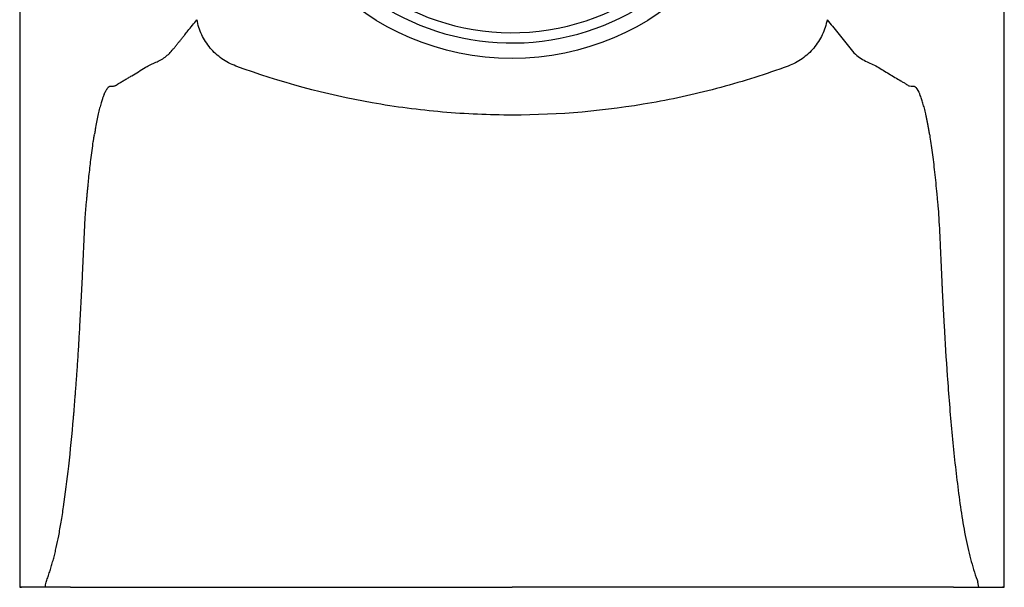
# Model space of a CAD drawing. Header units: millimetres. Extents: x 3856.806 to 3856.856, y 1755.794 to 1755.912.
# Tile 1 of 9: x 3856.807 to 3856.855, y 1755.794 to 1755.821. Entities that reach past the tile are written whole.
import ezdxf

# ---------------------------------------------------------------- set-up
doc = ezdxf.new("R2010")
doc.units = ezdxf.units.MM
doc.layers.add('SANINDUSA', color=3, linetype='Continuous')

msp = doc.modelspace()

# ---------------------------------------------------------------- linework, layer by layer
at = {"layer": 'SANINDUSA'}
for p, q in [((3856.806684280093, 1755.854543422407), (3856.806684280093, 1755.793805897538)), ((3856.854643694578, 1755.793805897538), (3856.854643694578, 1755.854543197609)), ((3856.853404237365, 1755.79380605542), (3856.853363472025, 1755.794049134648))]:
    msp.add_line(p, q, dxfattribs=at)
msp.add_circle((3856.830663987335, 1755.832305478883), 0.01274999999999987, dxfattribs=at)
for radius, start, end in [(0.01150000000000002, 208.2223955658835, 354.3075429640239), (0.01200000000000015, 214.8214335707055, 347.7085049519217)]:
    msp.add_arc((3856.830663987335, 1755.832305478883), radius, start, end, dxfattribs=at)
for points, knots in [([(3856.810796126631, 1755.817810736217), (3856.810808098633, 1755.817837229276), (3856.810834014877, 1755.817894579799), (3856.810876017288, 1755.817974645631), (3856.810923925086, 1755.818054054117), (3856.810963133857, 1755.818107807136), (3856.810993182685, 1755.818143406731), (3856.811013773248, 1755.818166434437), (3856.81103681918, 1755.818187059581), (3856.811061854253, 1755.818195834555), (3856.811086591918, 1755.81819722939), (3856.811111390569, 1755.818199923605), (3856.811164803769, 1755.818203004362), (3856.811230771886, 1755.818207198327), (3856.811304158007, 1755.818215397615), (3856.81135299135, 1755.818232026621), (3856.811390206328, 1755.818252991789), (3856.811421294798, 1755.818276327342), (3856.811448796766, 1755.81829612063), (3856.811473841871, 1755.818317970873), (3856.811510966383, 1755.818337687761), (3856.811566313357, 1755.818371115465), (3856.811670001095, 1755.818430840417), (3856.811808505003, 1755.818512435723), (3856.811974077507, 1755.818610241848), (3856.812193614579, 1755.818741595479), (3856.812467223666, 1755.818905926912), (3856.812717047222, 1755.81906530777), (3856.812894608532, 1755.819169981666), (3856.813005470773, 1755.819226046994), (3856.813165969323, 1755.819300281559), (3856.813321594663, 1755.81937118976), (3856.813515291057, 1755.819459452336), (3856.813700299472, 1755.819569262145), (3856.813916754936, 1755.819737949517), (3856.814084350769, 1755.819915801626), (3856.814213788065, 1755.820075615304), (3856.814315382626, 1755.820199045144), (3856.814416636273, 1755.820323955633), (3856.814517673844, 1755.820449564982), (3856.814618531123, 1755.820575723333), (3856.814736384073, 1755.820726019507), (3856.814969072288, 1755.821010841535), (3856.815167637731, 1755.821256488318), (3856.81531504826, 1755.821438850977)], [0, 0, 0, 0, 0.008384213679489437, 0.01814962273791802, 0.02924666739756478, 0.0416195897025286, 0.04525551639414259, 0.0499735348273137, 0.05583303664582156, 0.06103207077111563, 0.0666696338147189, 0.07211462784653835, 0.07736777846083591, 0.1017279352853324, 0.1153027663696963, 0.1253728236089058, 0.1340675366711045, 0.1402818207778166, 0.146494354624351, 0.1527052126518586, 0.1574272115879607, 0.1713064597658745, 0.1898501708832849, 0.2267690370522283, 0.2637601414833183, 0.2999687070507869, 0.3723077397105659, 0.4441054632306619, 0.4639128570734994, 0.4876502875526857, 0.5152923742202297, 0.5660854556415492, 0.5859959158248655, 0.6369207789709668, 0.6834761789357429, 0.7257598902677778, 0.7488692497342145, 0.771957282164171, 0.7950264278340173, 0.818078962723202, 0.8411171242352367, 0.8641431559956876, 0.899142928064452, 1, 1, 1, 1]), ([(3856.817210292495, 1755.819184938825), (3856.817090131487, 1755.819229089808), (3856.816971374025, 1755.81928170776), (3856.816744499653, 1755.819400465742), (3856.816635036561, 1755.819467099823), (3856.816318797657, 1755.819689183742), (3856.816128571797, 1755.819864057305), (3856.81579978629, 1755.820255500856), (3856.815658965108, 1755.820475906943), (3856.815495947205, 1755.820822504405), (3856.815449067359, 1755.820941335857), (3856.815370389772, 1755.821185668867), (3856.815338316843, 1755.821312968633), (3856.815315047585, 1755.821438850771)], [0, 0, 0, 0, 0.125, 0.125, 0.25, 0.25, 0.5, 0.5, 0.75, 0.75, 0.875, 0.875, 1, 1, 1, 1]), ([(3856.846012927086, 1755.821438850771), (3856.845965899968, 1755.821184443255), (3856.845886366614, 1755.820938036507), (3856.84566900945, 1755.820475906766), (3856.845528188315, 1755.820255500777), (3856.845199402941, 1755.819864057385), (3856.845009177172, 1755.819689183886), (3856.844587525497, 1755.819393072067), (3856.844360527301, 1755.819274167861), (3856.844117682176, 1755.819184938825)], [0, 0, 0, 0, 0.25, 0.25, 0.5, 0.5, 0.75, 0.75, 1, 1, 1, 1]), ([(3856.846012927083, 1755.821438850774), (3856.846187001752, 1755.821224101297), (3856.846360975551, 1755.821009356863), (3856.846709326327, 1755.820579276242), (3856.84688396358, 1755.820365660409), (3856.847145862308, 1755.820038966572), (3856.84723270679, 1755.81992605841), (3856.84741217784, 1755.819735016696), (3856.847504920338, 1755.819657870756), (3856.847787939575, 1755.819461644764), (3856.847982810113, 1755.819380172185), (3856.848272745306, 1755.819249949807), (3856.848368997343, 1755.819205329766), (3856.848559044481, 1755.819097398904), (3856.848653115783, 1755.819035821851), (3856.848936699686, 1755.81886085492), (3856.849126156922, 1755.818746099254), (3856.849411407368, 1755.818576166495), (3856.849554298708, 1755.818491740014), (3856.849721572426, 1755.81839400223), (3856.849793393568, 1755.81835225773), (3856.849841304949, 1755.818324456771), (3856.849865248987, 1755.818310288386), (3856.849912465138, 1755.818272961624), (3856.849935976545, 1755.818252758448), (3856.849984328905, 1755.818228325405), (3856.850008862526, 1755.81822040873), (3856.850083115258, 1755.818204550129), (3856.850133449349, 1755.818204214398), (3856.850208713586, 1755.818200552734), (3856.850233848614, 1755.81819880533), (3856.850264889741, 1755.818194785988), (3856.850271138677, 1755.818193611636), (3856.850280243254, 1755.818192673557), (3856.850282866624, 1755.818194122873), (3856.850289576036, 1755.818190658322), (3856.850293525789, 1755.818186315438), (3856.850312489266, 1755.818167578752), (3856.850327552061, 1755.818151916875), (3856.850404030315, 1755.818061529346), (3856.850467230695, 1755.817957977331), (3856.850531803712, 1755.817810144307)], [0, 0, 0, 0, 0.125, 0.125, 0.2500000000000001, 0.2500000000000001, 0.3125000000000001, 0.3125000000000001, 0.3750000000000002, 0.3750000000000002, 0.4999999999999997, 0.4999999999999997, 0.5624999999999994, 0.5624999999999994, 0.6249999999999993, 0.6249999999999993, 0.7499999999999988, 0.7499999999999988, 0.8124999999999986, 0.8437499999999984, 0.8593749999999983, 0.8593749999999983, 0.8749999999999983, 0.8749999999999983, 0.8906249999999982, 0.8906249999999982, 0.9062499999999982, 0.9062499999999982, 0.9374999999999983, 0.9374999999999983, 0.9531249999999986, 0.9531249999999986, 0.9570312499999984, 0.9570312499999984, 0.9589843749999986, 0.9589843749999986, 0.9609374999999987, 0.9609374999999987, 0.9687499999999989, 0.9687499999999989, 1, 1, 1, 1]), ([(3856.84411768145, 1755.819184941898), (3856.843037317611, 1755.818788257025), (3856.841942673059, 1755.818440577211), (3856.839725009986, 1755.817842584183), (3856.838598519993, 1755.817591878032), (3856.835219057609, 1755.816994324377), (3856.832956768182, 1755.816797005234), (3856.829549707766, 1755.816795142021), (3856.828411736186, 1755.816843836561), (3856.826131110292, 1755.817042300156), (3856.824986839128, 1755.817192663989), (3856.821587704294, 1755.817793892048), (3856.819370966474, 1755.818391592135), (3856.817210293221, 1755.819184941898)], [0, 0, 0, 0, 0.125, 0.125, 0.25, 0.25, 0.5, 0.5, 0.625, 0.625, 0.75, 0.75, 1, 1, 1, 1]), ([(3856.810796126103, 1755.817810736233), (3856.810784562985, 1755.817783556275), (3856.810763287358, 1755.817733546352), (3856.810734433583, 1755.817656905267), (3856.810696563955, 1755.81754808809), (3856.810644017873, 1755.817380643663), (3856.810577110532, 1755.817137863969), (3856.81050876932, 1755.816853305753), (3856.810443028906, 1755.81654459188), (3856.810389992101, 1755.816262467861), (3856.810347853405, 1755.816020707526), (3856.81032717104, 1755.81589372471), (3856.810316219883, 1755.815826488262)], [0, 0, 0, 0, 0.06833409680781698, 0.1257317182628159, 0.1718309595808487, 0.2955078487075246, 0.4435156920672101, 0.5808837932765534, 0.7207540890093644, 0.8604744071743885, 0.9261222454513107, 1, 1, 1, 1]), ([(3856.851011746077, 1755.815826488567), (3856.851001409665, 1755.815889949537), (3856.850980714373, 1755.816017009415), (3856.850949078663, 1755.816198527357), (3856.850917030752, 1755.816373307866), (3856.850884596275, 1755.816540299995), (3856.850851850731, 1755.816699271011), (3856.850818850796, 1755.816849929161), (3856.850785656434, 1755.816992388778), (3856.850741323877, 1755.81717109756), (3856.850685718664, 1755.817374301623), (3856.850628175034, 1755.817558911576), (3856.850576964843, 1755.817703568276), (3856.850547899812, 1755.81777260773), (3856.850531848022, 1755.81781073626)], [0, 0, 0, 0, 0.0696884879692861, 0.1395284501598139, 0.2094185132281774, 0.2792576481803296, 0.3489459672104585, 0.4184083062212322, 0.4876063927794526, 0.5565016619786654, 0.6932313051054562, 0.8281787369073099, 0.9051079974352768, 1, 1, 1, 1]), ([(3856.809871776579, 1755.811790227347), (3856.80987870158, 1755.811883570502), (3856.809892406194, 1755.8120682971), (3856.809914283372, 1755.812334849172), (3856.809936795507, 1755.812591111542), (3856.809957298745, 1755.812802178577), (3856.809975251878, 1755.812986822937), (3856.80999127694, 1755.813156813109), (3856.810010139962, 1755.813351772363), (3856.810032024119, 1755.813572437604), (3856.810077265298, 1755.814011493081), (3856.8101533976, 1755.814686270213), (3856.810233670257, 1755.815285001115), (3856.810290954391, 1755.815666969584), (3856.810307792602, 1755.815773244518), (3856.810316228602, 1755.815826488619)], [0, 0, 0, 0, 0.05932205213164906, 0.117398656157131, 0.1744068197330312, 0.2305248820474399, 0.2632336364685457, 0.3017609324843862, 0.3466061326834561, 0.3980012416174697, 0.4561661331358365, 0.6595608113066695, 0.9016353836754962, 0.9507189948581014, 1, 1, 1, 1]), ([(3856.851011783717, 1755.815826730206), (3856.851053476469, 1755.815566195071), (3856.851094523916, 1755.815281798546), (3856.851173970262, 1755.814675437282), (3856.851212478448, 1755.814352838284), (3856.85126797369, 1755.813844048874), (3856.851286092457, 1755.813670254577), (3856.851321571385, 1755.813314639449), (3856.851338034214, 1755.813132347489), (3856.851365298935, 1755.812855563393), (3856.851374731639, 1755.812762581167), (3856.851392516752, 1755.812573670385), (3856.851418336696, 1755.812286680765), (3856.851441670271, 1755.81199042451), (3856.851456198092, 1755.811790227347)], [0, 0, 0, 0, 0.2499999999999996, 0.2499999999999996, 0.4999999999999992, 0.4999999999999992, 0.6249999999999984, 0.6249999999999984, 0.7499999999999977, 0.7499999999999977, 0.8124999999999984, 0.8124999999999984, 0.8749999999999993, 1, 1, 1, 1]), ([(3856.809616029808, 1755.80655664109), (3856.809616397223, 1755.80656313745), (3856.80963911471, 1755.806964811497), (3856.80968257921, 1755.807775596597), (3856.809735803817, 1755.808891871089), (3856.809775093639, 1755.809772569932), (3856.80980292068, 1755.81039688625), (3856.809825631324, 1755.810865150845), (3856.809848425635, 1755.811328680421), (3856.809863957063, 1755.811635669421), (3856.809871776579, 1755.811790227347)], [0, 0, 0, 0, 0.003704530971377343, 0.2290534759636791, 0.4616734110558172, 0.6368508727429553, 0.7291343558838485, 0.8181902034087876, 0.908465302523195, 1, 1, 1, 1]), ([(3856.851456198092, 1755.811790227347), (3856.851479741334, 1755.811326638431), (3856.851502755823, 1755.810862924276), (3856.851535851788, 1755.810161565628), (3856.85154664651, 1755.809926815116), (3856.851567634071, 1755.809454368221), (3856.851577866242, 1755.809217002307), (3856.851593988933, 1755.808862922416), (3856.851599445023, 1755.808744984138), (3856.851607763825, 1755.808568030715), (3856.851610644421, 1755.808507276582), (3856.851616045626, 1755.808394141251), (3856.851618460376, 1755.808343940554), (3856.851623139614, 1755.808247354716), (3856.851625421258, 1755.808200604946), (3856.851630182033, 1755.808103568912), (3856.851637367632, 1755.807958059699), (3856.851664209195, 1755.807425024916), (3856.851690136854, 1755.806941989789), (3856.851711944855, 1755.80655664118)], [0, 0, 0, 0, 0.2499999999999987, 0.2499999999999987, 0.3749999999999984, 0.3749999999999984, 0.4999999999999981, 0.4999999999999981, 0.5624999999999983, 0.5624999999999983, 0.5937499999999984, 0.5937499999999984, 0.6249999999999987, 0.6249999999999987, 0.6562499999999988, 0.6562499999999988, 0.687499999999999, 0.7499999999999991, 1, 1, 1, 1]), ([(3856.809461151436, 1755.804108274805), (3856.809479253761, 1755.804370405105), (3856.809516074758, 1755.804903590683), (3856.80956761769, 1755.805719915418), (3856.809599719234, 1755.806274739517), (3856.809616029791, 1755.806556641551)], [0, 0, 0, 0, 0.3223602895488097, 0.6556962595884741, 1, 1, 1, 1]), ([(3856.807964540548, 1755.794049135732), (3856.807991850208, 1755.794123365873), (3856.808046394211, 1755.794271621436), (3856.808123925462, 1755.794502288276), (3856.808198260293, 1755.794738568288), (3856.808269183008, 1755.794981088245), (3856.808336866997, 1755.795229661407), (3856.808401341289, 1755.795484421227), (3856.808485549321, 1755.795841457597), (3856.808587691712, 1755.796334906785), (3856.808705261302, 1755.796997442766), (3856.808878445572, 1755.798113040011), (3856.809089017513, 1755.799792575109), (3856.809237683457, 1755.801318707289), (3856.809317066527, 1755.802246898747), (3856.809334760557, 1755.802462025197), (3856.809352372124, 1755.80268297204), (3856.809369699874, 1755.802909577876), (3856.809388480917, 1755.803137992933), (3856.809406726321, 1755.803372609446), (3856.809425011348, 1755.803612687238), (3856.809443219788, 1755.803858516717), (3856.809455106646, 1755.804024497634), (3856.809461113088, 1755.804108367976)], [0, 0, 0, 0, 0.02878010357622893, 0.05748083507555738, 0.08612095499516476, 0.114719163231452, 0.1432940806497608, 0.1718642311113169, 0.2004480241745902, 0.2607995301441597, 0.3279526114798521, 0.4021528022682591, 0.5915313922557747, 0.8096037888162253, 0.8289020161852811, 0.8486890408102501, 0.868967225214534, 0.8897110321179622, 0.9108062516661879, 0.9323818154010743, 0.9544387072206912, 0.9769778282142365, 1, 1, 1, 1]), ([(3856.851866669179, 1755.804108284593), (3856.851932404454, 1755.803177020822), (3856.852006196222, 1755.802256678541), (3856.852174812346, 1755.80044913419), (3856.852269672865, 1755.799559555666), (3856.852435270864, 1755.798257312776), (3856.852494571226, 1755.797829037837), (3856.852624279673, 1755.796989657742), (3856.852694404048, 1755.796577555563), (3856.852812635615, 1755.795984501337), (3856.852854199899, 1755.795790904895), (3856.852943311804, 1755.795417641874), (3856.8529904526, 1755.795236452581), (3856.853138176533, 1755.794701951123), (3856.853245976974, 1755.794362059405), (3856.853363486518, 1755.794049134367)], [0, 0, 0, 0, 0.2499999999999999, 0.2499999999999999, 0.4999999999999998, 0.4999999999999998, 0.6249999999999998, 0.6249999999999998, 0.7499999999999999, 0.7499999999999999, 0.8125, 0.8125, 0.875, 0.875, 1, 1, 1, 1]), ([(3856.807923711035, 1755.793805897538), (3856.807610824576, 1755.793805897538), (3856.806978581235, 1755.793805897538), (3856.806600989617, 1755.793805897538), (3856.806723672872, 1755.793805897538), (3856.806767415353, 1755.793805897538)], [0, 0, 0, 0, 0.3866592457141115, 0.7813145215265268, 1, 1, 1, 1]), ([(3856.809162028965, 1755.793805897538), (3856.81014996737, 1755.793805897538), (3856.811413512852, 1755.793805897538), (3856.814401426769, 1755.793805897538), (3856.816125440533, 1755.793805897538), (3856.819900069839, 1755.793805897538), (3856.821950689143, 1755.793805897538), (3856.826222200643, 1755.793805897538), (3856.828443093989, 1755.793805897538), (3856.830663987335, 1755.793805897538)], [0, 0, 0, 0, 0.2499999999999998, 0.2499999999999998, 0.4999999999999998, 0.4999999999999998, 0.7499999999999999, 0.7499999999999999, 1, 1, 1, 1]), ([(3856.852165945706, 1755.793805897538), (3856.851178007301, 1755.793805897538), (3856.849914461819, 1755.793805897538), (3856.846926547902, 1755.793805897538), (3856.845202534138, 1755.793805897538), (3856.841427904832, 1755.793805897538), (3856.839377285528, 1755.793805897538), (3856.835105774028, 1755.793805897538), (3856.832884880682, 1755.793805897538), (3856.830663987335, 1755.793805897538)], [0, 0, 0, 0, 0.2499999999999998, 0.2499999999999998, 0.4999999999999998, 0.4999999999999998, 0.7499999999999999, 0.7499999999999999, 1, 1, 1, 1]), ([(3856.853404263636, 1755.793805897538), (3856.853719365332, 1755.793805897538), (3856.854349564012, 1755.793805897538), (3856.854728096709, 1755.793805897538), (3856.854602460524, 1755.793805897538), (3856.854557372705, 1755.793805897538)], [0, 0, 0, 0, 0.3906650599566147, 0.7813242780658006, 1, 1, 1, 1])]:
    msp.add_open_spline(points, degree=3, knots=knots, dxfattribs=at)
for points in [[(3856.851711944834, 1755.806556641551), (3856.851758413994, 1755.805735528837), (3856.851809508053, 1755.804918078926), (3856.851866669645, 1755.804108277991)], [(3856.807923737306, 1755.79380605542), (3856.807937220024, 1755.793887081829), (3856.807950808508, 1755.793968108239), (3856.807964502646, 1755.794049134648)], [(3856.809160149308, 1755.793805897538), (3856.808680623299, 1755.793805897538), (3856.808283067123, 1755.793805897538), (3856.807923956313, 1755.793805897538)], [(3856.852167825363, 1755.793805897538), (3856.852647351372, 1755.793805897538), (3856.853044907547, 1755.793805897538), (3856.853404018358, 1755.793805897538)]]:
    msp.add_open_spline(points, degree=3, dxfattribs=at)

doc.saveas('drawing.dxf')
